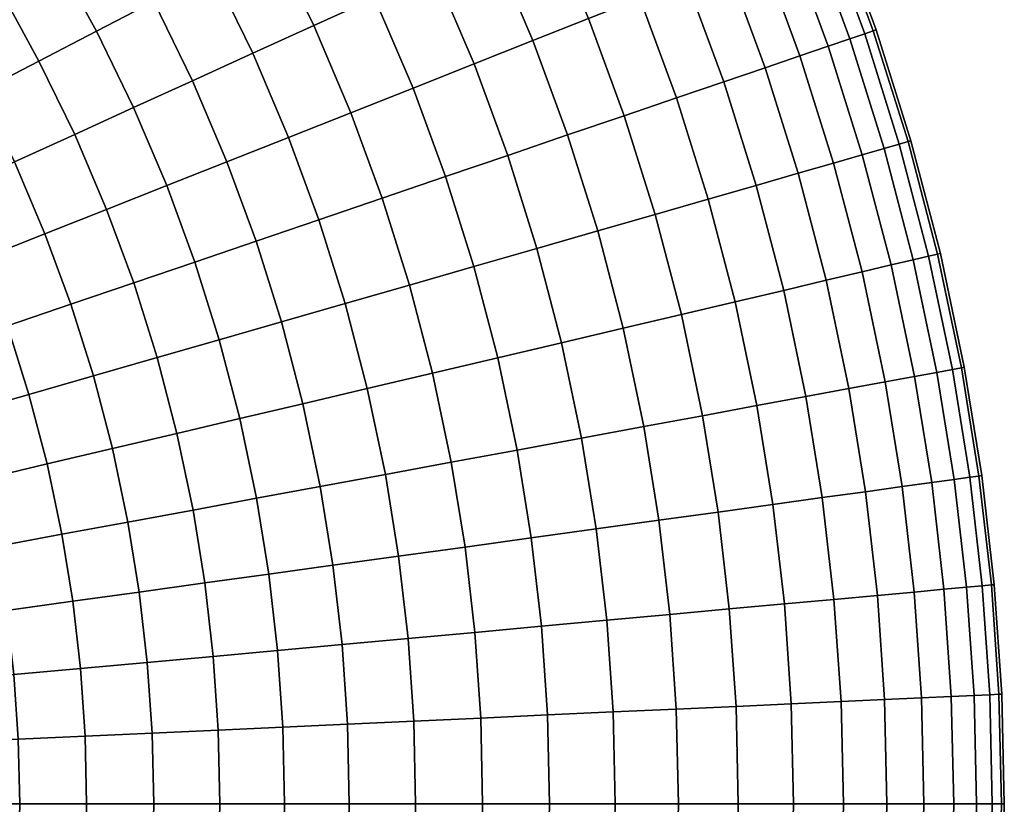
# Model space of a CAD drawing. Extents: x -120 to 2831, y -92 to 75.
# Tile 28 of 256: x 89 to 120, y 0 to 25. Entities that reach past the tile are written whole.
import ezdxf

# ---------------------------------------------------------------- set-up
doc = ezdxf.new("R2010")
doc.units = 0
doc.layers.add('GLASS', color=18, linetype='CONTINUOUS')

msp = doc.modelspace()

# ---------------------------------------------------------------- meshes
at = {"layer": 'GLASS'}
mesh = msp.add_polyface(dxfattribs=at)
corners = [(111.813, 30.438, 30.782), (110.191, 33.773, 30.782), (109.362, 33.344, 32.834), (110.964, 30.051, 32.834), (112.461, 30.733, 28.691), (110.822, 34.1, 28.691), (111.813, 30.438, 14.218), (110.191, 33.773, 14.218), (110.822, 34.1, 16.309), (112.461, 30.733, 16.309), (110.964, 30.051, 12.166), (109.362, 33.344, 12.166), (112.397, 26.682, 32.834), (109.913, 29.573, 34.812), (111.324, 26.257, 34.812), (113.265, 27.026, 30.782), (113.927, 27.288, 28.691), (114.385, 27.469, 26.594), (112.909, 30.937, 26.594), (114.649, 27.574, 24.522), (113.168, 31.055, 24.522), (114.734, 27.607, 22.5), (113.251, 31.093, 22.5), (114.649, 27.574, 20.478), (113.168, 31.055, 20.478), (114.385, 27.469, 18.406), (112.909, 30.937, 18.406), (113.927, 27.288, 16.309), (113.265, 27.026, 14.218), (112.397, 26.682, 12.166), (111.324, 26.257, 10.188), (109.913, 29.573, 10.188), (110.055, 25.755, 8.318), (108.672, 29.007, 8.318), (112.519, 23.011, 34.812), (110.055, 25.755, 36.682), (111.227, 22.571, 36.682), (113.611, 23.383, 32.834), (114.495, 23.685, 30.782), (115.168, 23.914, 28.691), (115.635, 24.073, 26.594), (115.904, 24.165, 24.522), (115.99, 24.194, 22.5), (115.904, 24.165, 20.478), (115.635, 24.073, 18.406), (115.168, 23.914, 16.309), (114.495, 23.685, 14.218), (113.611, 23.383, 12.166), (112.519, 23.011, 10.188), (111.227, 22.571, 8.318), (114.664, 20.03, 32.834), (113.555, 19.711, 34.812), (115.561, 20.288, 30.782), (116.245, 20.484, 28.691), (116.718, 20.621, 26.594), (116.992, 20.699, 24.522), (117.079, 20.724, 22.5), (116.992, 20.699, 20.478), (116.718, 20.621, 18.406), (116.245, 20.484, 16.309), (115.561, 20.288, 14.218), (114.664, 20.03, 12.166), (113.555, 19.711, 10.188)]
mesh.append_faces([[corners[k] for k in face] for face in [(0, 1, 2, 3), (4, 5, 1, 0), (6, 7, 8, 9), (10, 11, 7, 6), (12, 3, 13, 14), (15, 0, 3, 12), (16, 4, 0, 15), (17, 18, 4, 16), (19, 20, 18, 17), (21, 22, 20, 19), (23, 24, 22, 21), (25, 26, 24, 23), (27, 9, 26, 25), (28, 6, 9, 27), (29, 10, 6, 28), (30, 31, 10, 29), (32, 33, 31, 30), (34, 14, 35, 36), (37, 12, 14, 34), (38, 15, 12, 37), (39, 16, 15, 38), (40, 17, 16, 39), (41, 19, 17, 40), (42, 21, 19, 41), (43, 23, 21, 42), (44, 25, 23, 43), (45, 27, 25, 44), (46, 28, 27, 45), (47, 29, 28, 46), (48, 30, 29, 47), (49, 32, 30, 48), (50, 37, 34, 51), (52, 38, 37, 50), (53, 39, 38, 52), (54, 40, 39, 53), (55, 41, 40, 54), (56, 42, 41, 55), (57, 43, 42, 56), (58, 44, 43, 57), (59, 45, 44, 58), (60, 46, 45, 59), (61, 47, 46, 60), (62, 48, 47, 61)]])
mesh = msp.add_polyface(dxfattribs=at)
corners = [(100.791, 28.904, 42.486), (99.261, 31.684, 42.486), (97.489, 30.649, 43.42), (98.969, 27.96, 43.42), (102.548, 29.813, 41.332), (100.969, 32.681, 41.332), (104.208, 30.673, 39.968), (102.583, 33.624, 39.968), (102.548, 29.813, 3.668), (100.969, 32.681, 3.668), (102.583, 33.624, 5.032), (104.208, 30.673, 5.032), (100.791, 28.904, 2.514), (99.261, 31.684, 2.514), (98.969, 27.96, 1.58), (97.489, 30.649, 1.58), (102.18, 26.05, 42.486), (100.312, 25.199, 43.42), (103.98, 26.87, 41.332), (105.681, 27.645, 39.968), (107.254, 28.361, 38.41), (105.742, 31.468, 38.41), (108.672, 29.007, 36.682), (107.126, 32.185, 36.682), (109.913, 29.573, 34.812), (108.337, 32.813, 34.812), (110.964, 30.051, 32.834), (109.362, 33.344, 32.834), (109.913, 29.573, 10.188), (108.337, 32.813, 10.188), (109.362, 33.344, 12.166), (110.964, 30.051, 12.166), (108.672, 29.007, 8.318), (107.126, 32.185, 8.318), (107.254, 28.361, 6.59), (105.742, 31.468, 6.59), (105.681, 27.645, 5.032), (103.98, 26.87, 3.668), (102.18, 26.05, 2.514), (100.312, 25.199, 1.58), (101.514, 22.374, 43.42), (98.41, 24.332, 44.131), (99.57, 21.604, 44.131), (103.422, 23.129, 42.486), (105.262, 23.857, 41.332), (107, 24.545, 39.968), (108.607, 25.181, 38.41), (110.055, 25.755, 36.682), (111.324, 26.257, 34.812), (108.607, 25.181, 6.59), (110.055, 25.755, 8.318), (107, 24.545, 5.032), (105.262, 23.857, 3.668), (103.422, 23.129, 2.514), (101.514, 22.374, 1.58), (99.57, 21.604, 0.869), (98.41, 24.332, 0.869), (104.475, 20.27, 42.486), (102.533, 19.608, 43.42), (106.347, 20.908, 41.332), (108.117, 21.511, 39.968), (109.752, 22.068, 38.41), (111.227, 22.571, 36.682), (109.752, 22.068, 6.59), (111.227, 22.571, 8.318), (108.117, 21.511, 5.032), (106.347, 20.908, 3.668), (104.475, 20.27, 2.514), (102.533, 19.608, 1.58)]
mesh.append_faces([[corners[k] for k in face] for face in [(0, 1, 2, 3), (4, 5, 1, 0), (6, 7, 5, 4), (8, 9, 10, 11), (12, 13, 9, 8), (14, 15, 13, 12), (16, 0, 3, 17), (18, 4, 0, 16), (19, 6, 4, 18), (20, 21, 6, 19), (22, 23, 21, 20), (24, 25, 23, 22), (26, 27, 25, 24), (28, 29, 30, 31), (32, 33, 29, 28), (34, 35, 33, 32), (36, 11, 35, 34), (37, 8, 11, 36), (38, 12, 8, 37), (39, 14, 12, 38), (40, 17, 41, 42), (43, 16, 17, 40), (44, 18, 16, 43), (45, 19, 18, 44), (46, 20, 19, 45), (47, 22, 20, 46), (48, 24, 22, 47), (49, 34, 32, 50), (51, 36, 34, 49), (52, 37, 36, 51), (53, 38, 37, 52), (54, 39, 38, 53), (55, 56, 39, 54), (57, 43, 40, 58), (59, 44, 43, 57), (60, 45, 44, 59), (61, 46, 45, 60), (62, 47, 46, 61), (63, 49, 50, 64), (65, 51, 49, 63), (66, 52, 51, 65), (67, 53, 52, 66), (68, 54, 53, 67)]])
mesh = msp.add_polyface(dxfattribs=at)
corners = [(87.25, 27.622, 0.091), (85.769, 29.764, 0.091), (87.402, 30.956, 0), (88.942, 28.729, 0), (88.942, 28.729, 45), (87.402, 30.956, 45), (85.769, 29.764, 44.909), (87.25, 27.622, 44.909), (90.634, 29.835, 44.909), (89.035, 32.148, 44.909), (92.369, 30.969, 44.624), (90.709, 33.37, 44.624), (90.634, 29.835, 0.091), (89.035, 32.148, 0.091), (90.709, 33.37, 0.376), (92.369, 30.969, 0.376), (88.942, 28.729, 0), (87.402, 30.956, 0), (88.591, 25.454, 0.091), (90.337, 26.473, 0), (90.337, 26.473, 45), (88.591, 25.454, 44.909), (92.083, 27.492, 44.909), (93.872, 28.537, 44.624), (95.683, 29.595, 44.131), (94.124, 32.116, 44.131), (97.489, 30.649, 43.42), (95.874, 33.261, 43.42), (95.683, 29.595, 0.869), (94.124, 32.116, 0.869), (95.874, 33.261, 1.58), (97.489, 30.649, 1.58), (93.872, 28.537, 0.376), (92.083, 27.492, 0.091), (90.337, 26.473, 0), (89.82, 23.22, 0.091), (91.616, 24.15, 0), (87.98, 22.267, 0.376), (86.801, 24.409, 0.376), (89.82, 23.22, 44.909), (86.801, 24.409, 44.624), (87.98, 22.267, 44.624), (91.616, 24.15, 45), (93.411, 25.08, 44.909), (95.251, 26.033, 44.624), (97.113, 26.998, 44.131), (98.969, 27.96, 43.42), (97.113, 26.998, 0.869), (98.969, 27.96, 1.58), (95.251, 26.033, 0.376), (93.411, 25.08, 0.091), (91.616, 24.15, 0), (90.936, 20.927, 0.091), (92.776, 21.765, 0), (90.936, 20.927, 44.909), (89.05, 20.068, 44.624), (92.776, 21.765, 45), (94.615, 22.603, 44.909), (96.501, 23.463, 44.624), (98.41, 24.332, 44.131), (100.312, 25.199, 43.42), (98.41, 24.332, 0.869), (100.312, 25.199, 1.58), (96.501, 23.463, 0.376), (94.615, 22.603, 0.091), (92.776, 21.765, 0), (97.621, 20.832, 44.624), (95.694, 20.069, 44.909), (99.57, 21.604, 44.131), (97.621, 20.832, 0.376), (99.57, 21.604, 0.869), (95.694, 20.069, 0.091)]
mesh.append_faces([[corners[k] for k in face] for face in [(0, 1, 2, 3), (4, 5, 6, 7), (8, 9, 5, 4), (10, 11, 9, 8), (12, 13, 14, 15), (16, 17, 13, 12), (18, 0, 3, 19), (20, 4, 7, 21), (22, 8, 4, 20), (23, 10, 8, 22), (24, 25, 10, 23), (26, 27, 25, 24), (28, 29, 30, 31), (32, 15, 29, 28), (33, 12, 15, 32), (34, 16, 12, 33), (35, 18, 19, 36), (37, 38, 18, 35), (39, 21, 40, 41), (42, 20, 21, 39), (43, 22, 20, 42), (44, 23, 22, 43), (45, 24, 23, 44), (46, 26, 24, 45), (47, 28, 31, 48), (49, 32, 28, 47), (50, 33, 32, 49), (51, 34, 33, 50), (52, 35, 36, 53), (54, 39, 41, 55), (56, 42, 39, 54), (57, 43, 42, 56), (58, 44, 43, 57), (59, 45, 44, 58), (60, 46, 45, 59), (61, 47, 48, 62), (63, 49, 47, 61), (64, 50, 49, 63), (65, 51, 50, 64), (66, 58, 57, 67), (68, 59, 58, 66), (69, 63, 61, 70), (71, 64, 63, 69)]])
mesh = msp.add_polyface(dxfattribs=at)
corners = [(89.05, 20.068, 0.376), (87.98, 22.267, 0.376), (89.82, 23.22, 0.091), (90.936, 20.927, 0.091), (87.142, 19.199, 0.869), (86.118, 21.302, 0.869), (89.05, 20.068, 44.624), (87.98, 22.267, 44.624), (86.118, 21.302, 44.131), (87.142, 19.199, 44.131), (91.934, 18.581, 0.091), (92.776, 21.765, 0), (93.814, 19.325, 0), (90.007, 17.818, 0.376), (88.057, 17.046, 0.869), (90.007, 17.818, 44.624), (88.057, 17.046, 44.131), (91.934, 18.581, 44.909), (90.936, 20.927, 44.909), (93.814, 19.325, 45), (92.776, 21.765, 45), (95.694, 20.069, 44.909), (94.615, 22.603, 44.909), (93.814, 19.325, 0), (92.776, 21.765, 0), (94.615, 22.603, 0.091), (95.694, 20.069, 0.091), (92.78, 16.284, 0.091), (94.693, 16.936, 0), (90.818, 15.615, 0.376), (88.833, 14.939, 0.869), (86.854, 14.264, 1.58), (86.113, 16.276, 1.58), (88.833, 14.939, 44.131), (86.113, 16.276, 43.42), (86.854, 14.264, 43.42), (90.818, 15.615, 44.624), (92.78, 16.284, 44.909), (94.693, 16.936, 45), (96.607, 17.588, 44.909), (98.568, 18.257, 44.624), (97.621, 20.832, 44.624), (96.607, 17.588, 0.091), (97.621, 20.832, 0.376), (98.568, 18.257, 0.376), (94.693, 16.936, 0), (93.513, 13.948, 0.091), (95.456, 14.507, 0), (91.521, 13.376, 0.376), (89.506, 12.796, 0.869), (87.496, 12.219, 1.58), (89.506, 12.796, 44.131), (87.496, 12.219, 43.42), (91.521, 13.376, 44.624), (93.513, 13.948, 44.909), (95.456, 14.507, 45), (97.399, 15.066, 44.909), (99.39, 15.638, 44.624), (97.399, 15.066, 0.091), (99.39, 15.638, 0.376), (95.456, 14.507, 0), (94.132, 11.58, 0.091), (96.1, 12.044, 0), (92.115, 11.105, 0.376), (90.074, 10.624, 0.869), (92.115, 11.105, 44.624), (90.074, 10.624, 44.131), (94.132, 11.58, 44.909), (96.1, 12.044, 45), (98.067, 12.508, 44.909), (96.1, 12.044, 0), (98.067, 12.508, 0.091)]
mesh.append_faces([[corners[k] for k in face] for face in [(0, 1, 2, 3), (4, 5, 1, 0), (6, 7, 8, 9), (10, 3, 11, 12), (13, 0, 3, 10), (14, 4, 0, 13), (15, 6, 9, 16), (17, 18, 6, 15), (19, 20, 18, 17), (21, 22, 20, 19), (23, 24, 25, 26), (27, 10, 12, 28), (29, 13, 10, 27), (30, 14, 13, 29), (31, 32, 14, 30), (33, 16, 34, 35), (36, 15, 16, 33), (37, 17, 15, 36), (38, 19, 17, 37), (39, 21, 19, 38), (40, 41, 21, 39), (42, 26, 43, 44), (45, 23, 26, 42), (46, 27, 28, 47), (48, 29, 27, 46), (49, 30, 29, 48), (50, 31, 30, 49), (51, 33, 35, 52), (53, 36, 33, 51), (54, 37, 36, 53), (55, 38, 37, 54), (56, 39, 38, 55), (57, 40, 39, 56), (58, 42, 44, 59), (60, 45, 42, 58), (61, 46, 47, 62), (63, 48, 46, 61), (64, 49, 48, 63), (65, 53, 51, 66), (67, 54, 53, 65), (68, 55, 54, 67), (69, 56, 55, 68), (70, 60, 58, 71)]])
mesh = msp.add_polyface(dxfattribs=at)
corners = [(113.555, 19.711, 34.812), (112.519, 23.011, 34.812), (111.227, 22.571, 36.682), (112.243, 19.334, 36.682), (112.243, 19.334, 8.318), (111.227, 22.571, 8.318), (112.519, 23.011, 10.188), (113.555, 19.711, 10.188), (113.102, 16.052, 36.682), (110.746, 18.903, 38.41), (111.585, 15.694, 38.41), (114.43, 16.365, 34.812), (115.553, 16.629, 32.834), (114.664, 20.03, 32.834), (116.462, 16.844, 30.782), (115.561, 20.288, 30.782), (117.154, 17.007, 28.691), (116.245, 20.484, 28.691), (117.634, 17.12, 26.594), (116.718, 20.621, 26.594), (117.911, 17.185, 24.522), (116.992, 20.699, 24.522), (118, 17.206, 22.5), (117.079, 20.724, 22.5), (117.911, 17.185, 20.478), (116.992, 20.699, 20.478), (117.634, 17.12, 18.406), (116.718, 20.621, 18.406), (117.154, 17.007, 16.309), (116.245, 20.484, 16.309), (116.462, 16.844, 14.218), (115.561, 20.288, 14.218), (115.553, 16.629, 12.166), (114.664, 20.03, 12.166), (114.43, 16.365, 10.188), (113.102, 16.052, 8.318), (111.585, 15.694, 6.59), (110.746, 18.903, 6.59), (113.8, 12.731, 36.682), (112.268, 12.448, 38.41), (115.142, 12.98, 34.812), (116.276, 13.19, 32.834), (117.195, 13.36, 30.782), (117.894, 13.489, 28.691), (118.379, 13.579, 26.594), (118.658, 13.63, 24.522), (118.748, 13.647, 22.5), (118.658, 13.63, 20.478), (118.379, 13.579, 18.406), (117.894, 13.489, 16.309), (117.195, 13.36, 14.218), (116.276, 13.19, 12.166), (115.142, 12.98, 10.188), (113.8, 12.731, 8.318), (112.268, 12.448, 6.59), (110.569, 12.133, 5.032), (109.903, 15.298, 5.032), (118.434, 10.142, 28.691), (117.73, 10.044, 30.782), (118.923, 10.209, 26.594), (119.205, 10.248, 24.522), (119.295, 10.26, 22.5), (119.205, 10.248, 20.478), (118.923, 10.209, 18.406), (118.434, 10.142, 16.309), (117.73, 10.044, 14.218)]
mesh.append_faces([[corners[k] for k in face] for face in [(0, 1, 2, 3), (4, 5, 6, 7), (8, 3, 9, 10), (11, 0, 3, 8), (12, 13, 0, 11), (14, 15, 13, 12), (16, 17, 15, 14), (18, 19, 17, 16), (20, 21, 19, 18), (22, 23, 21, 20), (24, 25, 23, 22), (26, 27, 25, 24), (28, 29, 27, 26), (30, 31, 29, 28), (32, 33, 31, 30), (34, 7, 33, 32), (35, 4, 7, 34), (36, 37, 4, 35), (38, 8, 10, 39), (40, 11, 8, 38), (41, 12, 11, 40), (42, 14, 12, 41), (43, 16, 14, 42), (44, 18, 16, 43), (45, 20, 18, 44), (46, 22, 20, 45), (47, 24, 22, 46), (48, 26, 24, 47), (49, 28, 26, 48), (50, 30, 28, 49), (51, 32, 30, 50), (52, 34, 32, 51), (53, 35, 34, 52), (54, 36, 35, 53), (55, 56, 36, 54), (57, 43, 42, 58), (59, 44, 43, 57), (60, 45, 44, 59), (61, 46, 45, 60), (62, 47, 46, 61), (63, 48, 47, 62), (64, 49, 48, 63), (65, 50, 49, 64)]])
mesh = msp.add_polyface(dxfattribs=at)
corners = [(100.553, 18.933, 44.131), (99.57, 21.604, 44.131), (97.621, 20.832, 44.624), (98.568, 18.257, 44.624), (102.533, 19.608, 43.42), (101.514, 22.374, 43.42), (100.553, 18.933, 0.869), (99.57, 21.604, 0.869), (101.514, 22.374, 1.58), (102.533, 19.608, 1.58), (98.568, 18.257, 0.376), (97.621, 20.832, 0.376), (101.406, 16.218, 44.131), (99.39, 15.638, 44.624), (103.415, 16.796, 43.42), (105.387, 17.363, 42.486), (104.475, 20.27, 42.486), (107.288, 17.909, 41.332), (106.347, 20.908, 41.332), (109.085, 18.426, 39.968), (108.117, 21.511, 39.968), (110.746, 18.903, 38.41), (109.752, 22.068, 38.41), (112.243, 19.334, 36.682), (111.227, 22.571, 36.682), (110.746, 18.903, 6.59), (109.752, 22.068, 6.59), (111.227, 22.571, 8.318), (112.243, 19.334, 8.318), (109.085, 18.426, 5.032), (108.117, 21.511, 5.032), (107.288, 17.909, 3.668), (106.347, 20.908, 3.668), (105.387, 17.363, 2.514), (104.475, 20.27, 2.514), (103.415, 16.796, 1.58), (101.406, 16.218, 0.869), (99.39, 15.638, 0.376), (100.085, 12.983, 44.624), (97.399, 15.066, 44.909), (98.067, 12.508, 44.909), (102.126, 13.464, 44.131), (104.161, 13.944, 43.42), (106.158, 14.415, 42.486), (108.083, 14.869, 41.332), (109.903, 15.298, 39.968), (111.585, 15.694, 38.41), (109.903, 15.298, 5.032), (111.585, 15.694, 6.59), (108.083, 14.869, 3.668), (106.158, 14.415, 2.514), (104.161, 13.944, 1.58), (102.126, 13.464, 0.869), (100.085, 12.983, 0.376), (98.067, 12.508, 0.091), (97.399, 15.066, 0.091), (102.711, 10.679, 44.131), (100.649, 10.298, 44.624), (104.767, 11.06, 43.42), (106.785, 11.433, 42.486), (108.73, 11.793, 41.332), (110.569, 12.133, 39.968), (112.268, 12.448, 38.41), (108.73, 11.793, 3.668), (110.569, 12.133, 5.032), (106.785, 11.433, 2.514), (104.767, 11.06, 1.58), (102.711, 10.679, 0.869), (100.649, 10.298, 0.376)]
mesh.append_faces([[corners[k] for k in face] for face in [(0, 1, 2, 3), (4, 5, 1, 0), (6, 7, 8, 9), (10, 11, 7, 6), (12, 0, 3, 13), (14, 4, 0, 12), (15, 16, 4, 14), (17, 18, 16, 15), (19, 20, 18, 17), (21, 22, 20, 19), (23, 24, 22, 21), (25, 26, 27, 28), (29, 30, 26, 25), (31, 32, 30, 29), (33, 34, 32, 31), (35, 9, 34, 33), (36, 6, 9, 35), (37, 10, 6, 36), (38, 13, 39, 40), (41, 12, 13, 38), (42, 14, 12, 41), (43, 15, 14, 42), (44, 17, 15, 43), (45, 19, 17, 44), (46, 21, 19, 45), (47, 29, 25, 48), (49, 31, 29, 47), (50, 33, 31, 49), (51, 35, 33, 50), (52, 36, 35, 51), (53, 37, 36, 52), (54, 55, 37, 53), (56, 41, 38, 57), (58, 42, 41, 56), (59, 43, 42, 58), (60, 44, 43, 59), (61, 45, 44, 60), (62, 46, 45, 61), (63, 49, 47, 64), (65, 50, 49, 63), (66, 51, 50, 65), (67, 52, 51, 66), (68, 53, 52, 67)]])
mesh = msp.add_polyface(dxfattribs=at)
corners = [(112.767, 9.359, 38.41), (112.268, 12.448, 38.41), (110.569, 12.133, 39.968), (111.055, 9.122, 39.968), (114.31, 9.572, 36.682), (113.8, 12.731, 36.682), (115.662, 9.759, 34.812), (115.142, 12.98, 34.812), (116.805, 9.916, 32.834), (116.276, 13.19, 32.834), (117.73, 10.044, 30.782), (117.195, 13.36, 30.782), (116.805, 9.916, 12.166), (116.276, 13.19, 12.166), (117.195, 13.36, 14.218), (117.73, 10.044, 14.218), (115.662, 9.759, 10.188), (115.142, 12.98, 10.188), (114.31, 9.572, 8.318), (113.8, 12.731, 8.318), (112.767, 9.359, 6.59), (112.268, 12.448, 6.59), (111.055, 9.122, 5.032), (110.569, 12.133, 5.032), (113.124, 6.25, 38.41), (111.403, 6.092, 39.968), (114.675, 6.392, 36.682), (116.034, 6.517, 34.812), (117.183, 6.623, 32.834), (118.113, 6.708, 30.782), (118.821, 6.773, 28.691), (118.434, 10.142, 28.691), (119.312, 6.818, 26.594), (118.923, 10.209, 26.594), (119.596, 6.844, 24.522), (119.205, 10.248, 24.522), (119.686, 6.852, 22.5), (119.295, 10.26, 22.5), (119.596, 6.844, 20.478), (119.205, 10.248, 20.478), (119.312, 6.818, 18.406), (118.923, 10.209, 18.406), (118.821, 6.773, 16.309), (118.434, 10.142, 16.309), (118.113, 6.708, 14.218), (117.183, 6.623, 12.166), (116.034, 6.517, 10.188), (114.675, 6.392, 8.318), (113.124, 6.25, 6.59), (111.403, 6.092, 5.032), (116.258, 3.262, 34.812), (114.895, 3.2, 36.682), (117.41, 3.315, 32.834), (118.343, 3.357, 30.782), (119.054, 3.39, 28.691), (119.546, 3.413, 26.594), (119.831, 3.426, 24.522), (119.921, 3.43, 22.5), (119.831, 3.426, 20.478), (119.546, 3.413, 18.406), (119.054, 3.39, 16.309), (118.343, 3.357, 14.218), (117.41, 3.315, 12.166), (116.258, 3.262, 10.188), (114.895, 3.2, 8.318), (113.338, 3.128, 6.59)]
mesh.append_faces([[corners[k] for k in face] for face in [(0, 1, 2, 3), (4, 5, 1, 0), (6, 7, 5, 4), (8, 9, 7, 6), (10, 11, 9, 8), (12, 13, 14, 15), (16, 17, 13, 12), (18, 19, 17, 16), (20, 21, 19, 18), (22, 23, 21, 20), (24, 0, 3, 25), (26, 4, 0, 24), (27, 6, 4, 26), (28, 8, 6, 27), (29, 10, 8, 28), (30, 31, 10, 29), (32, 33, 31, 30), (34, 35, 33, 32), (36, 37, 35, 34), (38, 39, 37, 36), (40, 41, 39, 38), (42, 43, 41, 40), (44, 15, 43, 42), (45, 12, 15, 44), (46, 16, 12, 45), (47, 18, 16, 46), (48, 20, 18, 47), (49, 22, 20, 48), (50, 27, 26, 51), (52, 28, 27, 50), (53, 29, 28, 52), (54, 30, 29, 53), (55, 32, 30, 54), (56, 34, 32, 55), (57, 36, 34, 56), (58, 38, 36, 57), (59, 40, 38, 58), (60, 42, 40, 59), (61, 44, 42, 60), (62, 45, 44, 61), (63, 46, 45, 62), (64, 47, 46, 63), (65, 48, 47, 64)]])
mesh = msp.add_polyface(dxfattribs=at)
corners = [(100.649, 10.298, 44.624), (100.085, 12.983, 44.624), (98.067, 12.508, 44.909), (98.612, 9.921, 44.909), (98.612, 9.921, 0.091), (98.067, 12.508, 0.091), (100.085, 12.983, 0.376), (100.649, 10.298, 0.376), (99.009, 7.459, 44.909), (96.624, 9.553, 45), (97.006, 7.182, 45), (101.062, 7.742, 44.624), (103.139, 8.029, 44.131), (102.711, 10.679, 44.131), (105.211, 8.315, 43.42), (104.767, 11.06, 43.42), (107.243, 8.596, 42.486), (106.785, 11.433, 42.486), (109.203, 8.867, 41.332), (108.73, 11.793, 41.332), (111.055, 9.122, 39.968), (110.569, 12.133, 39.968), (109.203, 8.867, 3.668), (108.73, 11.793, 3.668), (110.569, 12.133, 5.032), (111.055, 9.122, 5.032), (107.243, 8.596, 2.514), (106.785, 11.433, 2.514), (105.211, 8.315, 1.58), (104.767, 11.06, 1.58), (103.139, 8.029, 0.869), (102.711, 10.679, 0.869), (101.062, 7.742, 0.376), (99.009, 7.459, 0.091), (97.006, 7.182, 0), (96.624, 9.553, 0), (99.294, 4.981, 44.909), (97.28, 4.797, 45), (101.357, 5.171, 44.624), (103.445, 5.362, 44.131), (105.528, 5.553, 43.42), (107.571, 5.741, 42.486), (109.541, 5.921, 41.332), (111.403, 6.092, 39.968), (109.541, 5.921, 3.668), (111.403, 6.092, 5.032), (107.571, 5.741, 2.514), (105.528, 5.553, 1.58), (103.445, 5.362, 0.869), (101.357, 5.171, 0.376), (99.294, 4.981, 0.091), (97.28, 4.797, 0), (101.535, 2.588, 44.624), (99.465, 2.493, 44.909), (103.63, 2.684, 44.131), (105.718, 2.78, 43.42), (107.768, 2.873, 42.486), (109.744, 2.964, 41.332), (111.612, 3.049, 39.968), (109.744, 2.964, 3.668), (111.612, 3.049, 5.032), (107.768, 2.873, 2.514), (105.718, 2.78, 1.58), (103.63, 2.684, 0.869), (101.535, 2.588, 0.376), (99.465, 2.493, 0.091), (97.445, 2.401, 0)]
mesh.append_faces([[corners[k] for k in face] for face in [(0, 1, 2, 3), (4, 5, 6, 7), (8, 3, 9, 10), (11, 0, 3, 8), (12, 13, 0, 11), (14, 15, 13, 12), (16, 17, 15, 14), (18, 19, 17, 16), (20, 21, 19, 18), (22, 23, 24, 25), (26, 27, 23, 22), (28, 29, 27, 26), (30, 31, 29, 28), (32, 7, 31, 30), (33, 4, 7, 32), (34, 35, 4, 33), (36, 8, 10, 37), (38, 11, 8, 36), (39, 12, 11, 38), (40, 14, 12, 39), (41, 16, 14, 40), (42, 18, 16, 41), (43, 20, 18, 42), (44, 22, 25, 45), (46, 26, 22, 44), (47, 28, 26, 46), (48, 30, 28, 47), (49, 32, 30, 48), (50, 33, 32, 49), (51, 34, 33, 50), (52, 38, 36, 53), (54, 39, 38, 52), (55, 40, 39, 54), (56, 41, 40, 55), (57, 42, 41, 56), (58, 43, 42, 57), (59, 44, 45, 60), (61, 46, 44, 59), (62, 47, 46, 61), (63, 48, 47, 62), (64, 49, 48, 63), (65, 50, 49, 64), (66, 51, 50, 65)]])
mesh = msp.add_polyface(dxfattribs=at)
corners = [(88.038, 10.144, 1.58), (87.496, 12.219, 1.58), (89.506, 12.796, 0.869), (90.074, 10.624, 0.869), (86.041, 9.673, 2.514), (85.524, 11.652, 2.514), (88.038, 10.144, 43.42), (87.496, 12.219, 43.42), (85.524, 11.652, 42.486), (86.041, 9.673, 42.486), (90.074, 10.624, 44.131), (89.506, 12.796, 44.131), (94.636, 9.185, 0.091), (94.132, 11.58, 0.091), (96.1, 12.044, 0), (96.624, 9.553, 0), (92.598, 8.808, 0.376), (92.115, 11.105, 0.376), (90.536, 8.426, 0.869), (88.48, 8.046, 1.58), (86.462, 7.673, 2.514), (88.48, 8.046, 43.42), (86.462, 7.673, 42.486), (90.536, 8.426, 44.131), (92.598, 8.808, 44.624), (92.115, 11.105, 44.624), (94.636, 9.185, 44.909), (94.132, 11.58, 44.909), (96.624, 9.553, 45), (96.1, 12.044, 45), (98.612, 9.921, 44.909), (98.067, 12.508, 44.909), (96.624, 9.553, 0), (96.1, 12.044, 0), (98.067, 12.508, 0.091), (98.612, 9.921, 0.091), (95.004, 6.906, 0.091), (97.006, 7.182, 0), (92.951, 6.622, 0.376), (90.873, 6.335, 0.869), (88.802, 6.049, 1.58), (86.769, 5.768, 2.514), (88.802, 6.049, 43.42), (86.769, 5.768, 42.486), (90.873, 6.335, 44.131), (92.951, 6.622, 44.624), (95.004, 6.906, 44.909), (97.006, 7.182, 45), (95.267, 4.612, 0.091), (97.28, 4.797, 0), (93.203, 4.422, 0.376), (91.115, 4.231, 0.869), (89.033, 4.04, 1.58), (86.989, 3.852, 2.514), (85.02, 3.672, 3.668), (84.81, 5.498, 3.668), (86.989, 3.852, 42.486), (84.81, 5.498, 41.332), (85.02, 3.672, 41.332), (89.033, 4.04, 43.42), (91.115, 4.231, 44.131), (93.203, 4.422, 44.624), (95.267, 4.612, 44.909), (97.28, 4.797, 45), (95.425, 2.308, 0.091), (97.445, 2.401, 0), (93.355, 2.214, 0.376), (93.355, 2.214, 44.624), (91.26, 2.118, 44.131), (95.425, 2.308, 44.909), (97.445, 2.401, 45)]
mesh.append_faces([[corners[k] for k in face] for face in [(0, 1, 2, 3), (4, 5, 1, 0), (6, 7, 8, 9), (10, 11, 7, 6), (12, 13, 14, 15), (16, 17, 13, 12), (18, 3, 17, 16), (19, 0, 3, 18), (20, 4, 0, 19), (21, 6, 9, 22), (23, 10, 6, 21), (24, 25, 10, 23), (26, 27, 25, 24), (28, 29, 27, 26), (30, 31, 29, 28), (32, 33, 34, 35), (36, 12, 15, 37), (38, 16, 12, 36), (39, 18, 16, 38), (40, 19, 18, 39), (41, 20, 19, 40), (42, 21, 22, 43), (44, 23, 21, 42), (45, 24, 23, 44), (46, 26, 24, 45), (47, 28, 26, 46), (48, 36, 37, 49), (50, 38, 36, 48), (51, 39, 38, 50), (52, 40, 39, 51), (53, 41, 40, 52), (54, 55, 41, 53), (56, 43, 57, 58), (59, 42, 43, 56), (60, 44, 42, 59), (61, 45, 44, 60), (62, 46, 45, 61), (63, 47, 46, 62), (64, 48, 49, 65), (66, 50, 48, 64), (67, 61, 60, 68), (69, 62, 61, 67), (70, 63, 62, 69)]])
mesh = msp.add_polyface(dxfattribs=at)
corners = [(113.338, 3.128, 38.41), (113.124, 6.25, 38.41), (111.403, 6.092, 39.968), (111.612, 3.049, 39.968), (114.895, 3.2, 36.682), (114.675, 6.392, 36.682), (111.612, 3.049, 5.032), (111.403, 6.092, 5.032), (113.124, 6.25, 6.59), (113.338, 3.128, 6.59), (113.41, 0, 38.41), (111.682, 0, 39.968), (114.968, 0, 36.682), (116.332, 0, 34.812), (116.258, 3.262, 34.812), (117.486, 0, 32.834), (117.41, 3.315, 32.834), (118.42, 0, 30.782), (118.343, 3.357, 30.782), (119.131, 0, 28.691), (119.054, 3.39, 28.691), (119.624, 0, 26.594), (119.546, 3.413, 26.594), (119.909, 0, 24.522), (119.831, 3.426, 24.522), (120, 0, 22.5), (119.921, 3.43, 22.5), (119.909, 0, 20.478), (119.831, 3.426, 20.478), (119.624, 0, 18.406), (119.546, 3.413, 18.406), (119.131, 0, 16.309), (119.054, 3.39, 16.309), (118.42, 0, 14.218), (118.343, 3.357, 14.218), (117.486, 0, 12.166), (117.41, 3.315, 12.166), (116.332, 0, 10.188), (116.258, 3.262, 10.188), (114.968, 0, 8.318), (114.895, 3.2, 8.318), (113.41, 0, 6.59), (111.682, 0, 5.032), (113.338, -3.128, 38.41), (111.612, -3.049, 39.968), (114.895, -3.2, 36.682), (116.258, -3.262, 34.812), (117.41, -3.315, 32.834), (118.343, -3.357, 30.782), (119.054, -3.39, 28.691), (119.546, -3.413, 26.594), (119.83, -3.426, 24.522), (119.921, -3.43, 22.5), (119.83, -3.426, 20.478), (119.546, -3.413, 18.406), (119.054, -3.39, 16.309), (118.343, -3.357, 14.218), (117.41, -3.315, 12.166), (116.258, -3.262, 10.188), (114.895, -3.2, 8.318), (113.338, -3.128, 6.59), (111.612, -3.049, 5.032), (113.124, -6.25, 38.41), (111.403, -6.092, 39.968), (114.675, -6.393, 36.682), (113.124, -6.25, 6.59), (114.675, -6.393, 8.318), (111.403, -6.092, 5.032)]
mesh.append_faces([[corners[k] for k in face] for face in [(0, 1, 2, 3), (4, 5, 1, 0), (6, 7, 8, 9), (10, 0, 3, 11), (12, 4, 0, 10), (13, 14, 4, 12), (15, 16, 14, 13), (17, 18, 16, 15), (19, 20, 18, 17), (21, 22, 20, 19), (23, 24, 22, 21), (25, 26, 24, 23), (27, 28, 26, 25), (29, 30, 28, 27), (31, 32, 30, 29), (33, 34, 32, 31), (35, 36, 34, 33), (37, 38, 36, 35), (39, 40, 38, 37), (41, 9, 40, 39), (42, 6, 9, 41), (43, 10, 11, 44), (45, 12, 10, 43), (46, 13, 12, 45), (47, 15, 13, 46), (48, 17, 15, 47), (49, 19, 17, 48), (50, 21, 19, 49), (51, 23, 21, 50), (52, 25, 23, 51), (53, 27, 25, 52), (54, 29, 27, 53), (55, 31, 29, 54), (56, 33, 31, 55), (57, 35, 33, 56), (58, 37, 35, 57), (59, 39, 37, 58), (60, 41, 39, 59), (61, 42, 41, 60), (62, 43, 44, 63), (64, 45, 43, 62), (65, 60, 59, 66), (67, 61, 60, 65)]])
mesh = msp.add_polyface(dxfattribs=at)
corners = [(99.465, 2.493, 44.909), (99.294, 4.981, 44.909), (97.28, 4.797, 45), (97.445, 2.401, 45), (99.522, 0, 44.909), (97.5, 0, 45), (101.594, 0, 44.624), (101.535, 2.588, 44.624), (103.691, 0, 44.131), (103.63, 2.684, 44.131), (105.782, 0, 43.42), (105.718, 2.78, 43.42), (107.834, 0, 42.486), (107.768, 2.873, 42.486), (109.812, 0, 41.332), (109.744, 2.964, 41.332), (111.682, 0, 39.968), (111.612, 3.049, 39.968), (109.812, 0, 3.668), (109.744, 2.964, 3.668), (111.612, 3.049, 5.032), (111.682, 0, 5.032), (107.834, 0, 2.514), (107.768, 2.873, 2.514), (105.782, 0, 1.58), (105.718, 2.78, 1.58), (103.691, 0, 0.869), (103.63, 2.684, 0.869), (101.594, 0, 0.376), (101.535, 2.588, 0.376), (99.522, 0, 0.091), (99.465, 2.493, 0.091), (97.5, 0, 0), (97.445, 2.401, 0), (99.465, -2.493, 44.909), (97.445, -2.401, 45), (101.535, -2.588, 44.624), (103.63, -2.684, 44.131), (105.718, -2.78, 43.42), (107.768, -2.873, 42.486), (109.744, -2.964, 41.332), (111.612, -3.049, 39.968), (109.744, -2.964, 3.668), (111.612, -3.049, 5.032), (107.768, -2.873, 2.514), (105.718, -2.78, 1.58), (103.63, -2.684, 0.869), (101.535, -2.588, 0.376), (99.465, -2.493, 0.091), (97.445, -2.401, 0), (99.294, -4.981, 44.909), (97.28, -4.797, 45), (101.357, -5.171, 44.624), (103.445, -5.362, 44.131), (105.528, -5.553, 43.42), (107.571, -5.741, 42.486), (109.541, -5.921, 41.332), (111.403, -6.092, 39.968), (109.541, -5.921, 3.668), (111.403, -6.092, 5.032), (107.571, -5.741, 2.514), (105.528, -5.553, 1.58), (103.445, -5.362, 0.869), (101.357, -5.171, 0.376), (99.294, -4.981, 0.091), (97.28, -4.797, 0)]
mesh.append_faces([[corners[k] for k in face] for face in [(0, 1, 2, 3), (4, 0, 3, 5), (6, 7, 0, 4), (8, 9, 7, 6), (10, 11, 9, 8), (12, 13, 11, 10), (14, 15, 13, 12), (16, 17, 15, 14), (18, 19, 20, 21), (22, 23, 19, 18), (24, 25, 23, 22), (26, 27, 25, 24), (28, 29, 27, 26), (30, 31, 29, 28), (32, 33, 31, 30), (34, 4, 5, 35), (36, 6, 4, 34), (37, 8, 6, 36), (38, 10, 8, 37), (39, 12, 10, 38), (40, 14, 12, 39), (41, 16, 14, 40), (42, 18, 21, 43), (44, 22, 18, 42), (45, 24, 22, 44), (46, 26, 24, 45), (47, 28, 26, 46), (48, 30, 28, 47), (49, 32, 30, 48), (50, 34, 35, 51), (52, 36, 34, 50), (53, 37, 36, 52), (54, 38, 37, 53), (55, 39, 38, 54), (56, 40, 39, 55), (57, 41, 40, 56), (58, 42, 43, 59), (60, 44, 42, 58), (61, 45, 44, 60), (62, 46, 45, 61), (63, 47, 46, 62), (64, 48, 47, 63), (65, 49, 48, 64)]])
mesh = msp.add_polyface(dxfattribs=at)
corners = [(91.26, 2.118, 0.869), (91.115, 4.231, 0.869), (93.203, 4.422, 0.376), (93.355, 2.214, 0.376), (89.172, 2.022, 1.58), (89.033, 4.04, 1.58), (87.122, 1.928, 2.514), (86.989, 3.852, 2.514), (85.146, 1.838, 3.668), (85.02, 3.672, 3.668), (87.122, 1.928, 42.486), (86.989, 3.852, 42.486), (85.02, 3.672, 41.332), (85.146, 1.838, 41.332), (89.172, 2.022, 43.42), (89.033, 4.04, 43.42), (91.26, 2.118, 44.131), (91.115, 4.231, 44.131), (95.478, 0, 0.091), (95.425, 2.308, 0.091), (97.445, 2.401, 0), (97.5, 0, 0), (93.406, 0, 0.376), (91.309, 0, 0.869), (89.218, 0, 1.58), (87.166, 0, 2.514), (85.188, 0, 3.668), (87.166, 0, 42.486), (85.188, 0, 41.332), (89.218, 0, 43.42), (91.309, 0, 44.131), (93.406, 0, 44.624), (93.355, 2.214, 44.624), (95.478, 0, 44.909), (95.425, 2.308, 44.909), (97.5, 0, 45), (97.445, 2.401, 45), (95.425, -2.308, 0.091), (97.445, -2.401, 0), (93.355, -2.214, 0.376), (91.26, -2.118, 0.869), (89.172, -2.022, 1.58), (87.122, -1.928, 2.514), (85.146, -1.838, 3.668), (87.122, -1.928, 42.486), (85.146, -1.838, 41.332), (89.172, -2.022, 43.42), (91.26, -2.118, 44.131), (93.355, -2.214, 44.624), (95.425, -2.308, 44.909), (97.445, -2.401, 45), (95.267, -4.612, 0.091), (97.28, -4.797, 0), (93.203, -4.423, 0.376), (91.115, -4.231, 0.869), (89.033, -4.04, 1.58), (86.989, -3.852, 2.514), (85.02, -3.672, 3.668), (86.989, -3.852, 42.486), (85.02, -3.672, 41.332), (89.033, -4.04, 43.42), (91.115, -4.231, 44.131), (93.203, -4.423, 44.624), (95.267, -4.612, 44.909), (97.28, -4.797, 45)]
mesh.append_faces([[corners[k] for k in face] for face in [(0, 1, 2, 3), (4, 5, 1, 0), (6, 7, 5, 4), (8, 9, 7, 6), (10, 11, 12, 13), (14, 15, 11, 10), (16, 17, 15, 14), (18, 19, 20, 21), (22, 3, 19, 18), (23, 0, 3, 22), (24, 4, 0, 23), (25, 6, 4, 24), (26, 8, 6, 25), (27, 10, 13, 28), (29, 14, 10, 27), (30, 16, 14, 29), (31, 32, 16, 30), (33, 34, 32, 31), (35, 36, 34, 33), (37, 18, 21, 38), (39, 22, 18, 37), (40, 23, 22, 39), (41, 24, 23, 40), (42, 25, 24, 41), (43, 26, 25, 42), (44, 27, 28, 45), (46, 29, 27, 44), (47, 30, 29, 46), (48, 31, 30, 47), (49, 33, 31, 48), (50, 35, 33, 49), (51, 37, 38, 52), (53, 39, 37, 51), (54, 40, 39, 53), (55, 41, 40, 54), (56, 42, 41, 55), (57, 43, 42, 56), (58, 44, 45, 59), (60, 46, 44, 58), (61, 47, 46, 60), (62, 48, 47, 61), (63, 49, 48, 62), (64, 50, 49, 63)]])

doc.saveas('drawing.dxf')
